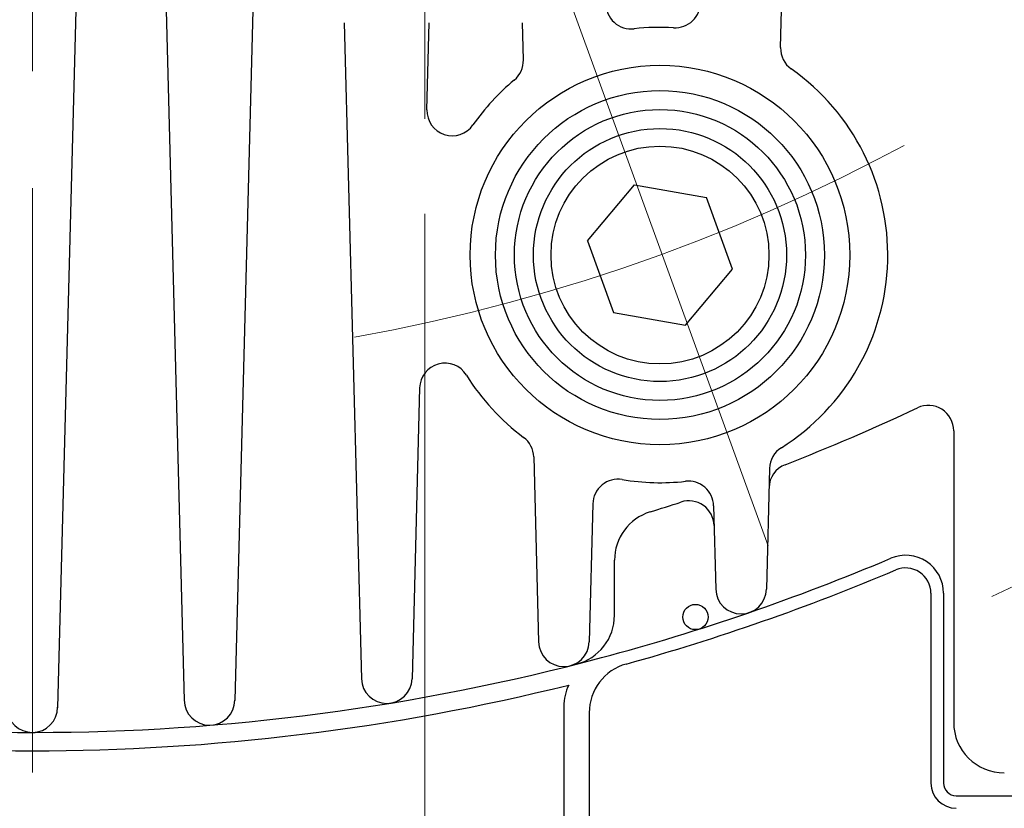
# Model space of a CAD drawing. Header units: millimetres. Extents: x 0 to 1733, y 0 to 1188.
# Tile 55 of 154: x 230 to 268, y 730 to 761. Entities that reach past the tile are written whole.
import ezdxf

# ---------------------------------------------------------------- set-up
doc = ezdxf.new("R2010")
doc.units = ezdxf.units.MM
doc.header["$LTSCALE"] = 0.727559
doc.linetypes.add('CENTER', pattern=[50.8, 31.75, -6.35, 6.35, -6.35])
doc.layers.add('NoLayerName_001', color=7, linetype='Continuous')
doc.layers.add('NoLayerName_003', color=7, linetype='Continuous')
doc.styles.get("Standard").update_dxf_attribs({"font": 'txt', "bigfont": 'extfont2'})
doc.dimstyles.get("Standard").update_dxf_attribs({"dimtxt": 2.5, "dimasz": 2.5, "dimexe": 1, "dimexo": 1, "dimtad": 1, "dimdec": 3, "dimzin": 0, "dimdsep": 46, "dimtxsty": 'Standard', "dimcen": 2.5, "dimadec": 3, "dimazin": 0, "dimtfac": 0.75, "dimtdec": 3, "dimtmove": 0, "dimatfit": 3, "dimfxl": 1, "dimarcsym": 0})

# ---------------------------------------------------------------- blocks, each defined once
blk = doc.blocks.new('_OPEN30')
at = {"color": 0, "linetype": 'ByBlock', "lineweight": -2}
for p, q in [((-1, 0.267949), (0, 0)), ((0, 0), (-1, -0.267949)), ((0, 0), (-1, 0))]:
    blk.add_line(p, q, dxfattribs=at)
blk = doc.blocks.new('*D132')
at = {"layer": 'Defpoints', "color": 0}
for p in [(245.5, 757.5), (230, 640), (245.5, 610)]:
    blk.add_point(p, dxfattribs=at)
at = {"layer": 'NoLayerName_001', "color": 0, "linetype": 'Continuous', "lineweight": 13}
for p, q in [((245.5, 753.5), (245.5, 606)), ((230, 636), (230, 606)), ((222, 610), (214, 610)), ((230, 610), (245.5, 610)), ((245.5, 610), (291.292, 610)), ((253.5, 610), (261.5, 610))]:
    blk.add_line(p, q, dxfattribs=at)
at = {"layer": 'NoLayerName_001', "color": 0, "lineweight": 13, "xscale": 8, "yscale": 8, "zscale": 8}
blk.add_blockref('_OPEN30', (230, 610), dxfattribs=at)
at = {"layer": 'NoLayerName_001', "color": 0, "lineweight": 13, "xscale": 8, "yscale": 8, "zscale": 8, "rotation": 180}
blk.add_blockref('_OPEN30', (245.5, 610), dxfattribs=at)
at = {"layer": 'NoLayerName_001', "color": 0, "lineweight": 13, "insert": (276.396, 621.629), "char_height": 12.8, "attachment_point": 5}
blk.add_mtext('\\W0.8594;１６', dxfattribs=at)

msp = doc.modelspace()

# ---------------------------------------------------------------- linework, layer by layer
at = {"layer": 'NoLayerName_001', "color": 4, "linetype": 'CENTER', "lineweight": 13}
for p, q in [((230, 657.5), (230, 816.50000009)), ((259.07170967, 740.37612729), (250.949998, 762.69034672))]:
    msp.add_line(p, q, dxfattribs=at)
at = {"layer": 'NoLayerName_001', "color": 7, "linetype": 'Continuous', "lineweight": 25}
for p, q in [((259.56032047, 760.07047702), (260.28559112, 787.76744587)), ((232.13000925, 777.1402191), (230.99965732, 733.9738208)), ((239.05513288, 774.5661634), (237.99965732, 734.25917795)), ((234.99829295, 772.52591327), (236.00034268, 734.25917795)), ((242.32136806, 761.05000147), (243.00034268, 735.12100706)), ((245.5885593, 757.61026626), (245.67863194, 761.05000147)), ((249.39789597, 759.58368958), (249.35949924, 761.05000147)), ((251.93193297, 752.43299615), (253.78750097, 754.64437597)), ((253.78750097, 754.64437597), (256.63039607, 754.14309686)), ((257.66098781, 751.31156934), (256.63039607, 754.14309686)), ((251.93193297, 752.43299615), (252.96252471, 749.60146862)), ((255.80541981, 749.10018951), (257.66098781, 751.31156934)), ((252.96252471, 749.60146862), (255.80541981, 749.10018951)), ((245.30087556, 746.62406724), (244.99965732, 735.12100706)), ((266.4, 744.92776587), (266.4, 733.39999775)), ((249.80887837, 743.88890509), (250.00034267, 736.5771782)), ((259.12473143, 743.43600264), (258.99965732, 738.6596154)), ((252.14260754, 742.03622682), (251.99965733, 736.5771782)), ((256.91388956, 741.96112674), (257.00034268, 738.6596154)), ((252.99999998, 737.63495664), (252.99999998, 739.80648182)), ((265.5, 738.50153151), (265.5, 730.99999775)), ((266, 738.50153151), (266, 730.99999775)), ((266.5, 730.49999775), (283, 730.49999775))]:
    msp.add_line(p, q, dxfattribs=at)
at = {"layer": 'NoLayerName_001', "color": 4, "linetype": 'Continuous', "lineweight": 25}
for p, q in [((251.00000062, 734.02325904), (251.00000062, 713.4)), ((252.00000062, 733.77790315), (252.00000062, 713.4))]:
    msp.add_line(p, q, dxfattribs=at)
at = {"layer": 'NoLayerName_001', "color": 7, "linetype": 'Continuous', "lineweight": 25}
for centre, radius in [((254.79646039, 751.87228274), 7.5), ((254.79646039, 751.87228274), 6.5), ((254.79646039, 751.87228274), 5.75), ((254.79646039, 751.87228274), 5), ((254.79646039, 751.87228274), 4.305), ((256.19714284, 737.56238675), 0.5)]:
    msp.add_circle(centre, radius, dxfattribs=at)
for centre, radius, start, end in [((253.66068127, 761.80757367), 1, 178.5, 276.521607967), ((255.39262054, 761.85449658), 1, 266.582227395, 1.5), ((254.79646039, 751.87228274), 9, 86.582227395, 96.521607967), ((260.55997779, 760.04430007), 1, 178.5, 234.805649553), ((248.39823865, 759.55751264), 1, 309.778560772, 1.5), ((254.79646039, 751.87228274), 9, 302.194350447, 54.805649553), ((254.79646039, 751.87228274), 9, 129.778560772, 145.167402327), ((246.58821663, 757.58408932), 1, 178.5, 325.167402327), ((246.30053288, 746.59789029), 1, 31.832597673, 178.5), ((254.79646039, 751.87228274), 9, 211.832597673, 233.221439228), ((229.99999998, 819.99999775), 82, 291.2664338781, 295.2460271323), ((265.4, 744.92776587), 1, 0, 115.24602712), ((248.80922104, 743.86272814), 1, 1.5, 53.221439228), ((260.12438875, 743.40982569), 1, 122.194350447, 178.5), ((260.10454376, 742.65197616), 1, 111.266433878, 178.5), ((253.14226487, 742.01004987), 1, 80.478392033, 178.5), ((254.79646039, 751.87228274), 9, 260.478392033, 276.417772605), ((255.91423223, 741.9349498), 1, 1.5, 96.417772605), ((229.99999998, 819.99999775), 82, 287.3146535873, 288.2078733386), ((255.93463288, 741.15588055), 1, 1.5, 108.207873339), ((254.99999998, 739.8064818), 2, 107.314653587, 180), ((230, 819.99999775), 87, 284.9767451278, 292.9439535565), ((264.5, 738.50153151), 1.5, 0, 112.943953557), ((264.5, 738.50153151), 1, 0, 112.943953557), ((230, 819.99999775), 87.5, 285.5545935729, 292.9439535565), ((258, 738.68579235), 1, 181.5, 358.5), ((250.99999998, 737.63495664), 2, 284.30353651, 0), ((250.99999998, 736.60335515), 1, 181.5, 358.5), ((230, 819.99999775), 86.99999998, 255.1781789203, 284.9767451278), ((243.99999998, 735.14718403), 1, 181.5, 358.5), ((236.99999998, 734.28535491), 1, 180.325451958, 359.677636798), ((229.99999998, 733.99999777), 1, 181.5, 359.673876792), ((268.4, 733.39999775), 2, 180, 270), ((266.5, 730.99999775), 1, 180, 270), ((266.5, 730.99999775), 0.5, 180, 270)]:
    msp.add_arc(centre, radius, start, end, dxfattribs=at)
at = {"layer": 'NoLayerName_001', "color": 4, "linetype": 'CENTER', "lineweight": 13}
for centre, radius, start, end in [((229.99999822, 819.99999806), 72.49999819, 280.1091405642, 299.8908594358), ((230, 819.99999775), 90, 294.9053721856, 305.0946448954)]:
    msp.add_arc(centre, radius, start, end, dxfattribs=at)
at = {"layer": 'NoLayerName_001', "color": 4, "linetype": 'Continuous', "lineweight": 25}
for centre, radius, start, end in [((254.00000062, 733.77790315), 2, 105.554592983, 180), ((230.00000031, 820), 87.7243852, 256.0221143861, 283.9778856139), ((253.00000062, 734.02325904), 2, 154.850601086, 180)]:
    msp.add_arc(centre, radius, start, end, dxfattribs=at)
at = {"layer": 'NoLayerName_003', "color": 4, "linetype": 'CENTER', "lineweight": 13}
msp.add_line((245.5, 757.25000052), (245.5, 782.24999989), dxfattribs=at)

# ---------------------------------------------------------------- dimensions: what is measured, and where the dimension line sits
at = {"layer": 'NoLayerName_001', "color": 3, "linetype": 'Continuous', "lineweight": 13}
dim = msp.add_linear_dim(base=(245.5, 610), p1=(230, 640), p2=(245.5, 757.50000486), text='\\W0.8594;１６', dimstyle='Standard', override={"dimtxt": 12.8, "dimasz": 8, "dimexe": 4, "dimexo": 4, "dimgap": 4, "dimdec": 8, "dimzin": 8, "dimblk": 'OPEN30', "dimclrd": 0, "dimclre": 0, "dimclrt": 0, "dimtp": 0, "dimtm": 0, "dimlwd": 13, "dimlwe": 13}, dxfattribs=at)
dim.commit()
dim.dimension.update_dxf_attribs({"geometry": '*D132', "text_midpoint": (276.39581712, 610), "dimtype": 160})

doc.saveas('drawing.dxf')
